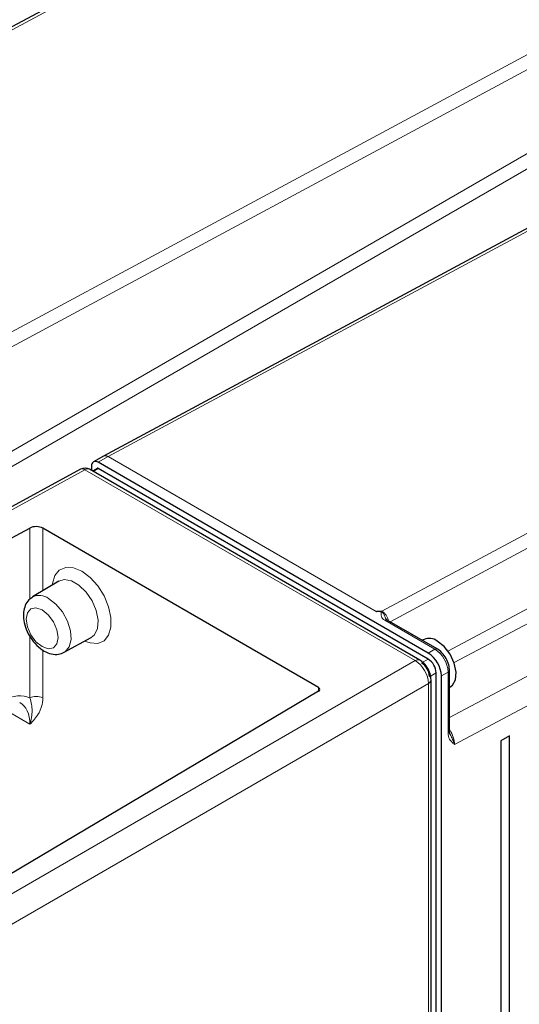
# Paper-space layout 'Blatt4' of a CAD drawing. Header units: millimetres. Extents: x 5 to 418, y 2 to 292.
# Tile 73 of 77: x 286 to 313, y 200 to 252. Entities that reach past the tile are written whole.
import ezdxf

# ---------------------------------------------------------------- set-up
doc = ezdxf.new("R2010")
doc.units = ezdxf.units.MM

psp = doc.layouts.new('Blatt4')

# ---------------------------------------------------------------- linework, layer by layer
at = {"color": 7, "linetype": 'Continuous', "lineweight": 25}
for p, q in [((302.623, 261.207), (267.608, 242.406)), ((325.604, 247.941), (290.417, 229.047)), ((290.408, 229.042), (289.882, 228.738)), ((307.81, 218.508), (290.132, 228.713)), ((290.422, 229.042), (290.413, 229.038)), ((289.18, 228.344), (264.605, 214.932)), ((307.357, 218.127), (289.67, 228.338)), ((289.778, 228.509), (289.778, 228.275)), ((290.082, 228.391), (289.83, 228.246)), ((307.81, 218.181), (290.132, 228.387)), ((264.146, 213.303), (286.468, 225.195)), ((301.932, 216.66), (287.166, 225.184)), ((288.019, 222.36), (286.611, 221.506)), ((308.288, 218.724), (305.604, 220.274)), ((288.317, 218.551), (289.76, 219.344)), ((307.594, 219.239), (307.486, 219.187)), ((307.961, 122.981), (307.961, 217.082)), ((308.234, 108.03), (308.234, 217.447)), ((308.517, 123.177), (308.517, 217.283)), ((308.943, 214.329), (308.943, 217.589)), ((308.943, 216.663), (309.042, 216.73)), ((301.937, 216.461), (280.586, 203.813)), ((308.943, 214.329), (308.943, 214.325)), ((312.158, 214.078), (311.699, 213.813)), ((312.158, 115.277), (312.158, 214.078)), ((311.699, 213.813), (311.699, 115.011))]:
    psp.add_line(p, q, dxfattribs=at)
at = {"color": 7, "linetype": 'Continuous', "lineweight": 18}
for p, q in [((302.872, 261.182), (267.852, 242.378)), ((282.18, 233.919), (317.368, 252.814)), ((317.709, 252.195), (282.524, 233.302)), ((282, 227.283), (317.709, 247.898)), ((325.853, 247.915), (290.665, 229.021)), ((318.063, 247.285), (282.354, 226.671)), ((305.329, 220.743), (340.349, 239.547)), ((340.69, 238.928), (305.771, 220.178)), ((290.659, 229.017), (290.132, 228.713)), ((305.022, 220.726), (290.659, 229.017)), ((290.665, 229.021), (305.026, 220.731)), ((289.425, 228.316), (264.853, 214.906)), ((307.112, 218.105), (289.425, 228.316)), ((290.132, 228.387), (289.859, 228.229)), ((286.468, 221.386), (286.468, 225.195)), ((287.166, 225.184), (287.166, 221.843)), ((323.121, 225.38), (309.194, 217.996)), ((308.943, 215.052), (325.608, 223.887)), ((326.274, 222.653), (309.224, 213.614)), ((308.863, 218.614), (313.753, 221.206)), ((305.028, 220.726), (305.022, 220.726)), ((308.163, 218.712), (305.479, 220.262)), ((286.468, 216.109), (286.468, 219.416)), ((287.166, 218.671), (287.166, 216.104)), ((307.81, 218.508), (308.163, 218.712)), ((307.81, 218.181), (307.456, 217.977)), ((281.47, 203.302), (307.112, 218.105)), ((308.234, 217.447), (307.88, 217.242)), ((308.87, 217.487), (308.517, 217.283)), ((308.87, 214.227), (308.87, 217.487)), ((307.819, 216.881), (282.177, 202.078)), ((301.932, 216.459), (301.932, 216.66)), ((307.819, 122.777), (307.819, 216.881)), ((286.476, 214.695), (285.302, 215.372))]:
    psp.add_line(p, q, dxfattribs=at)
at = {"color": 7, "linetype": 'Continuous', "lineweight": 18, "flags": 128}
for points in [[(287.671, 222.149), (287.679, 222.225), (287.806, 222.651), (288.05, 222.949), (288.391, 223.093), (288.801, 223.073), (289.248, 222.889)], [(289.248, 222.889), (289.695, 222.557), (290.105, 222.104), (290.446, 221.566), (290.69, 220.987), (290.817, 220.414), (290.817, 219.893), (290.69, 219.466), (290.446, 219.169), (290.105, 219.025), (289.695, 219.045), (289.403, 219.148)], [(289.76, 219.344), (289.931, 219.485), (290.094, 219.82), (290.128, 220.267), (290.028, 220.778), (289.807, 221.298), (289.487, 221.771), (289.103, 222.144), (288.698, 222.378), (288.315, 222.447), (288.019, 222.36)], [(287.474, 221.428), (287.866, 221.126), (288.215, 220.706), (288.484, 220.214), (288.644, 219.702), (288.676, 219.226), (288.579, 218.837), (288.362, 218.579), (288.313, 218.549)], [(287.127, 220.819), (286.8, 220.933), (286.524, 220.879), (286.339, 220.666), (286.274, 220.327), (286.339, 219.912), (286.524, 219.486), (286.8, 219.113), (287.127, 218.849), (287.453, 218.736), (287.73, 218.79), (287.915, 219.002), (287.98, 219.342), (287.915, 219.756), (287.73, 220.183), (287.453, 220.556), (287.127, 220.819)]]:
    psp.add_lwpolyline(points, dxfattribs=at)
at = {"color": 7, "linetype": 'Continuous', "lineweight": 25, "flags": 128}
psp.add_lwpolyline([(309.042, 216.73), (309.105, 216.781), (309.273, 217.074), (309.308, 217.487), (309.205, 217.965), (308.978, 218.443), (308.657, 218.857), (308.287, 219.151)], dxfattribs=at)
at = {"color": 7, "linetype": 'Continuous', "lineweight": 25}
for centre, radius, start, end in [((289.994, 228.544), 0.218, 50.797, 189.2154), ((289.42, 227.905), 0.5, 60.0027, 118.6232), ((290.103, 228.346), 0.0503, 54.3905, 114.2938), ((307.864, 218.6), 0.694, 52.5118, 112.926), ((306.981, 217.213), 1.537, 2.6061, 57.3939), ((307.313, 217.405), 0.922, 2.6052, 57.395), ((306.959, 217.201), 0.922, 2.6052, 57.395)]:
    psp.add_arc(centre, radius, start, end, dxfattribs=at)
at = {"color": 7, "linetype": 'Continuous', "lineweight": 18}
for centre, radius, start, end in [((290.805, 228.763), 0.294, 118.4535, 119.8315), ((289.278, 228.116), 0.248, 53.7276, 113.2286), ((289.566, 228.112), 0.248, 65.4355, 124.841), ((286.98, 220.778), 0.816, 52.7433, 116.9529), ((305.552, 220.159), 0.126, 65.7006, 125.6092), ((308.236, 218.61), 0.126, 65.7148, 125.6079), ((307.335, 217.417), 1.537, 2.6061, 57.3939), ((307.254, 217.901), 0.248, 65.4477, 124.8391), ((307.713, 217.105), 0.248, 295.152, 354.5507), ((308.818, 217.602), 0.126, 294.3769, 354.2926), ((286.812, 215.419), 0.771, 62.6783, 116.4557), ((308.817, 214.343), 0.127, 294.5947, 351.8378)]:
    psp.add_arc(centre, radius, start, end, dxfattribs=at)
for centre, major_axis, ratio, start_param, end_param in [((290.656, 228.607), (-0.247, 0.435), 0.582397, 5.50231, 6.287627), ((290.656, 228.607), (-0.24, 0.439), 0.592294, 5.511347, 6.275238), ((305.335, 220.337), (-0.256, 0.43), 0.567246, 4.150891, 5.490639), ((307.107, 217.286), (-0.5, 0.866), 0.58513, 3.927163, 5.497779), ((284.998, 213.496), (1.561, 2.564), 0.592292, 0.057933, 0.772931), ((284.653, 213.706), (1.311, 2.13), 0.595228, 5.514437, 6.311781), ((308.517, 214.022), (-0.507, 0.863), 0.57148, 3.923312, 4.805812)]:
    psp.add_ellipse(centre, major_axis=major_axis, ratio=ratio, start_param=start_param, end_param=end_param, dxfattribs=at)
at = {"color": 7, "linetype": 'Continuous', "lineweight": 25}
for centre, major_axis, start_param, end_param in [((286.812, 224.986), (0.5, -0.006), 0.79193, 2.336547), ((301.755, 216.561), (0.25, -0.003), 5.530499, 7.075116)]:
    psp.add_ellipse(centre, major_axis=major_axis, ratio=0.569487, start_param=start_param, end_param=end_param, dxfattribs=at)
for points, knots in [([(286.621, 221.489), (286.552, 221.449), (286.376, 221.348), (286.209, 221.055), (286.115, 220.681), (286.132, 220.245), (286.264, 219.772), (286.506, 219.306), (286.836, 218.899), (287.219, 218.602), (287.615, 218.445), (287.994, 218.416), (288.208, 218.51), (288.308, 218.554)], [0, 0, 0, 0, 0.055778, 0.141645, 0.228678, 0.323957, 0.426163, 0.529256, 0.63329, 0.740011, 0.836193, 0.924075, 1, 1, 1, 1]), ([(305.026, 220.731), (305.025, 220.73), (305.024, 220.728), (305.023, 220.726), (305.022, 220.726)], [0, 0, 0, 0, 0.71827, 1, 1, 1, 1]), ([(305.026, 220.731), (305.026, 220.731), (305.029, 220.733), (305.044, 220.738), (305.108, 220.747), (305.183, 220.757), (305.245, 220.752), (305.256, 220.751)], [0, 0, 0, 0, 0.0167354, 0.0555218, 0.2177282, 0.8626119, 1, 1, 1, 1]), ([(305.256, 220.751), (305.279, 220.749), (305.303, 220.746), (305.327, 220.743), (305.329, 220.743)], [0, 0, 0, 0, 0.956906, 1, 1, 1, 1]), ([(305.605, 220.274), (305.602, 220.276), (305.575, 220.288), (305.554, 220.314), (305.548, 220.324), (305.544, 220.33)], [0, 0, 0, 0, 0.056262, 0.494963, 1, 1, 1, 1]), ([(308.943, 217.589), (308.94, 217.654), (308.929, 217.833), (308.822, 218.142), (308.615, 218.464), (308.419, 218.645), (308.306, 218.713), (308.288, 218.724)], [0, 0, 0, 0, 0.152306, 0.419363, 0.687345, 0.948933, 1, 1, 1, 1]), ([(307.961, 217.082), (307.955, 217.158), (307.942, 217.353), (307.816, 217.667), (307.607, 217.955), (307.431, 218.076), (307.357, 218.127)], [0, 0, 0, 0, 0.187817, 0.47789, 0.780749, 1, 1, 1, 1]), ([(308.992, 214.152), (308.983, 214.164), (308.951, 214.206), (308.939, 214.288), (308.946, 214.373), (308.948, 214.394)], [0, 0, 0, 0, 0.2257124, 0.8015441, 1, 1, 1, 1])]:
    psp.add_open_spline(points, degree=3, knots=knots, dxfattribs=at)
at = {"color": 7, "linetype": 'Continuous', "lineweight": 18}
for points, knots in [([(305.479, 220.262), (305.435, 220.293), (305.348, 220.356), (305.296, 220.467), (305.287, 220.548), (305.288, 220.604), (305.29, 220.642), (305.292, 220.678), (305.285, 220.701), (305.276, 220.712), (305.262, 220.72), (305.225, 220.728), (305.145, 220.727), (305.074, 220.726), (305.028, 220.726)], [0, 0, 0, 0, 0.19133, 0.381735, 0.540749, 0.579528, 0.653772, 0.723844, 0.747756, 0.766339, 0.781968, 0.801913, 0.873216, 1, 1, 1, 1]), ([(305.256, 220.751), (305.257, 220.751), (305.268, 220.747), (305.288, 220.739), (305.314, 220.724), (305.338, 220.706), (305.372, 220.672), (305.41, 220.62), (305.467, 220.52), (305.504, 220.418), (305.538, 220.346), (305.546, 220.33)], [0, 0, 0, 0, 0.004453, 0.068354, 0.121926, 0.182286, 0.250534, 0.417493, 0.569867, 0.905096, 1, 1, 1, 1]), ([(286.468, 216.109), (286.514, 215.983), (286.543, 215.87), (286.581, 215.645), (286.589, 215.535), (286.589, 215.31), (286.579, 215.195), (286.551, 215.014), (286.54, 214.952), (286.512, 214.825), (286.495, 214.76), (286.476, 214.695)], [0, 0, 0, 0, 0.25, 0.25, 0.5, 0.5, 0.75, 0.75, 0.875, 0.875, 1, 1, 1, 1]), ([(287.166, 216.104), (287.166, 215.934), (287.142, 215.783), (287.081, 215.575), (287.057, 215.51), (287.002, 215.386), (286.972, 215.327), (286.81, 215.05), (286.644, 214.871), (286.476, 214.695)], [0, 0, 0, 0, 0.25, 0.25, 0.375, 0.375, 0.5, 0.5, 1, 1, 1, 1]), ([(309.224, 213.614), (309.223, 213.614), (309.206, 213.629), (309.139, 213.685), (309.013, 213.802), (308.892, 213.983), (308.876, 214.161), (308.87, 214.227)], [0, 0, 0, 0, 0.003407, 0.102089, 0.394428, 0.778144, 1, 1, 1, 1]), ([(308.986, 214.149), (309.02, 214.081), (309.099, 213.922), (309.175, 213.756), (309.212, 213.651), (309.22, 213.625), (309.223, 213.617), (309.223, 213.615), (309.224, 213.614)], [0, 0, 0, 0, 0.352657, 0.828184, 0.95312, 0.986993, 0.993784, 1, 1, 1, 1])]:
    psp.add_open_spline(points, degree=3, knots=knots, dxfattribs=at)

doc.saveas('drawing.dxf')
